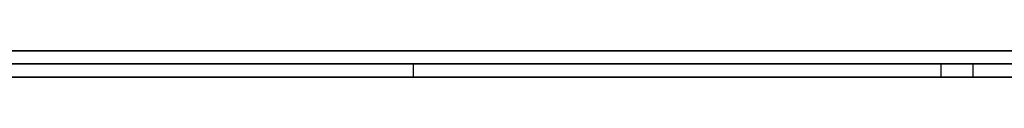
# Model space of a CAD drawing. Extents: x -3.09 to 3.09, y -0.36 to 1.94.
# Tile 37 of 168: x -1.984462 to -1.969384, y 1.8416 to 1.842. Entities that reach past the tile are written whole.
import ezdxf

# ---------------------------------------------------------------- set-up
doc = ezdxf.new("R2010")
doc.units = 0
doc.layers.get('0').update_dxf_attribs({"linetype": 'CONTINUOUS'})

# ---------------------------------------------------------------- blocks, each defined once
blk = doc.blocks.new('*U1')
at = {"extrusion": (0, 1, 0)}
for p, q in [((-3.01875, 1.842, 0.83), (3.01875, 1.842, 0.83)), ((3.01875, 1.842, -0.83), (-3.01875, 1.842, -0.83)), ((-2.92375, 1.842, -0.815), (2.92375, 1.842, -0.815)), ((2.92375, 1.842, 0.815), (-2.92375, 1.842, 0.815)), ((2.92375, 1.842, -0.7525), (-2.92375, 1.842, -0.7525)), ((-2.92375, 1.842, 0.7525), (2.92375, 1.842, 0.7525)), ((-2.71875, 1.842, -0.61), (-1.93875, 1.842, -0.61)), ((-1.93875, 1.842, -0.36), (-2.71875, 1.842, -0.36)), ((-2.45875, 1.842, -0.25), (-0.01875, 1.842, -0.25)), ((-0.01875, 1.842, 0.25), (-2.45875, 1.842, 0.25)), ((-1.944625, 1.842, 0.511061), (-2.010421, 1.842, 0.511061)), ((-2.010421, 1.842, 0.411061), (-1.944625, 1.842, 0.411061)), ((-1.997115, 1.842, 0.499224), (-1.944625, 1.842, 0.499224)), ((-1.944625, 1.842, 0.462081), (-1.997115, 1.842, 0.462081)), ((-1.944625, 1.842, 0.422897), (-1.997115, 1.842, 0.422897)), ((-1.997115, 1.842, 0.450244), (-1.944625, 1.842, 0.450244)), ((-1.93875, 1.8418, -0.61), (-2.71875, 1.8418, -0.61)), ((-2.71875, 1.8418, -0.36), (-1.93875, 1.8418, -0.36)), ((-2.45875, 1.8418, 0.25), (-0.01875, 1.8418, 0.25)), ((-0.01875, 1.8418, -0.25), (-2.45875, 1.8418, -0.25)), ((-1.998682, 1.8418, -0.478775), (-1.969866, 1.8418, -0.435591)), ((-1.969866, 1.8418, -0.435591), (-1.985458, 1.8418, -0.435591)), ((2.92375, 1.8416, -0.815), (-2.92375, 1.8416, -0.815)), ((-2.92375, 1.8416, 0.815), (2.92375, 1.8416, 0.815)), ((2.92375, 1.8416, -0.7525), (-2.92375, 1.8416, -0.7525)), ((-2.92375, 1.8416, 0.7525), (2.92375, 1.8416, 0.7525)), ((-2.010421, 1.8416, 0.511061), (-1.944625, 1.8416, 0.511061)), ((-1.944625, 1.8416, 0.411061), (-2.010421, 1.8416, 0.411061)), ((-1.969866, 1.8416, -0.435591), (-1.998682, 1.8416, -0.478775)), ((-1.944625, 1.8416, 0.499224), (-1.997115, 1.8416, 0.499224)), ((-1.997115, 1.8416, 0.462081), (-1.944625, 1.8416, 0.462081)), ((-1.944625, 1.8416, 0.450244), (-1.997115, 1.8416, 0.450244)), ((-1.997115, 1.8416, 0.422897), (-1.944625, 1.8416, 0.422897)), ((-1.985458, 1.8416, -0.435591), (-1.969866, 1.8416, -0.435591))]:
    blk.add_line(p, q, dxfattribs=at)
at = {"extrusion": (0, 0, -1)}
for p, q in [((-3.01875, 1.842, 0.83), (3.01875, 1.842, 0.83)), ((2.92375, 1.842, -0.7525), (-2.92375, 1.842, -0.7525)), ((2.92375, 1.842, 0.815), (-2.92375, 1.842, 0.815)), ((-1.93875, 1.842, -0.36), (-2.71875, 1.842, -0.36)), ((-0.01875, 1.842, 0.25), (-2.45875, 1.842, 0.25)), ((-1.944625, 1.842, 0.511061), (-2.010421, 1.842, 0.511061)), ((-1.944625, 1.842, 0.462081), (-1.997115, 1.842, 0.462081)), ((-1.944625, 1.842, 0.422897), (-1.997115, 1.842, 0.422897)), ((-2.71875, 1.8418, -0.36), (-1.93875, 1.8418, -0.36)), ((-2.45875, 1.8418, 0.25), (-0.01875, 1.8418, 0.25)), ((-1.969866, 1.8418, -0.435591), (-1.985458, 1.8418, -0.435591)), ((-1.969866, 1.8418, -0.435591), (-1.969866, 1.8416, -0.435591)), ((2.92375, 1.8416, -0.7525), (-2.92375, 1.8416, -0.7525)), ((-2.92375, 1.8416, 0.815), (2.92375, 1.8416, 0.815)), ((-2.010421, 1.8416, 0.511061), (-1.944625, 1.8416, 0.511061)), ((-1.997115, 1.8416, 0.462081), (-1.944625, 1.8416, 0.462081)), ((-1.997115, 1.8416, 0.422897), (-1.944625, 1.8416, 0.422897)), ((-1.985458, 1.8416, -0.435591), (-1.969866, 1.8416, -0.435591))]:
    blk.add_line(p, q, dxfattribs=at)
for p, q in [((3.01875, 1.842, -0.83), (-3.01875, 1.842, -0.83)), ((-2.92375, 1.842, 0.7525), (2.92375, 1.842, 0.7525)), ((-2.92375, 1.842, -0.815), (2.92375, 1.842, -0.815)), ((-2.71875, 1.842, -0.61), (-1.93875, 1.842, -0.61)), ((-2.45875, 1.842, -0.25), (-0.01875, 1.842, -0.25)), ((-2.010421, 1.842, 0.411061), (-1.944625, 1.842, 0.411061)), ((-1.997115, 1.842, 0.450244), (-1.944625, 1.842, 0.450244)), ((-1.997115, 1.842, 0.499224), (-1.944625, 1.842, 0.499224)), ((-1.93875, 1.8418, -0.61), (-2.71875, 1.8418, -0.61)), ((-0.01875, 1.8418, -0.25), (-2.45875, 1.8418, -0.25)), ((-1.978438, 1.8418, -0.530122), (-1.978438, 1.8416, -0.530122)), ((-1.978438, 1.8418, -0.530122), (-1.978438, 1.8416, -0.530122)), ((-1.970356, 1.8418, -0.513796), (-1.970356, 1.8416, -0.513796)), ((-1.970356, 1.8418, -0.513796), (-1.970356, 1.8416, -0.513796)), ((-2.92375, 1.8416, 0.7525), (2.92375, 1.8416, 0.7525)), ((2.92375, 1.8416, -0.815), (-2.92375, 1.8416, -0.815)), ((-1.944625, 1.8416, 0.411061), (-2.010421, 1.8416, 0.411061)), ((-1.944625, 1.8416, 0.450244), (-1.997115, 1.8416, 0.450244)), ((-1.944625, 1.8416, 0.499224), (-1.997115, 1.8416, 0.499224))]:
    blk.add_line(p, q)
at = {"extrusion": (-0.831808, 0, 0.555063)}
for p, q in [((-1.998682, 1.8418, -0.478775), (-1.969866, 1.8418, -0.435591)), ((-1.969866, 1.8418, -0.435591), (-1.969866, 1.8416, -0.435591)), ((-1.969866, 1.8416, -0.435591), (-1.998682, 1.8416, -0.478775))]:
    blk.add_line(p, q, dxfattribs=at)
for points in [[(-1.9845, 1.8418, -0.533341), (-1.98439, 1.8418, -0.533302), (-1.98428, 1.8418, -0.533263), (-1.98417, 1.8418, -0.533223), (-1.98407, 1.8418, -0.533182), (-1.98396, 1.8418, -0.533142), (-1.98385, 1.8418, -0.5331), (-1.98375, 1.8418, -0.533059), (-1.98364, 1.8418, -0.533017), (-1.98354, 1.8418, -0.532974), (-1.98343, 1.8418, -0.532931), (-1.98333, 1.8418, -0.532888), (-1.98322, 1.8418, -0.532844), (-1.98312, 1.8418, -0.5328), (-1.98301, 1.8418, -0.532756), (-1.98291, 1.8418, -0.532711), (-1.98281, 1.8418, -0.532665), (-1.98271, 1.8418, -0.53262), (-1.9826, 1.8418, -0.532573), (-1.9825, 1.8418, -0.532527), (-1.9824, 1.8418, -0.53248), (-1.9823, 1.8418, -0.532432), (-1.9822, 1.8418, -0.532384), (-1.9821, 1.8418, -0.532336), (-1.982, 1.8418, -0.532287), (-1.9819, 1.8418, -0.532238), (-1.9818, 1.8418, -0.532188), (-1.9817, 1.8418, -0.532138), (-1.9816, 1.8418, -0.532088), (-1.9815, 1.8418, -0.532037), (-1.9814, 1.8418, -0.531986), (-1.9813, 1.8418, -0.531934), (-1.98121, 1.8418, -0.531882), (-1.98111, 1.8418, -0.531829), (-1.98101, 1.8418, -0.531776), (-1.98092, 1.8418, -0.531723), (-1.98082, 1.8418, -0.531669), (-1.98072, 1.8418, -0.531615), (-1.98063, 1.8418, -0.53156), (-1.98053, 1.8418, -0.531505), (-1.98044, 1.8418, -0.531449), (-1.98034, 1.8418, -0.531394), (-1.98025, 1.8418, -0.531337), (-1.98016, 1.8418, -0.53128), (-1.98006, 1.8418, -0.531223), (-1.97997, 1.8418, -0.531166), (-1.97988, 1.8418, -0.531108), (-1.97978, 1.8418, -0.531049), (-1.97969, 1.8418, -0.53099), (-1.9796, 1.8418, -0.530931), (-1.97951, 1.8418, -0.530871), (-1.97942, 1.8418, -0.530811), (-1.97933, 1.8418, -0.530751), (-1.97924, 1.8418, -0.53069), (-1.97915, 1.8418, -0.530628), (-1.97906, 1.8418, -0.530567), (-1.97897, 1.8418, -0.530504), (-1.97888, 1.8418, -0.530442), (-1.97879, 1.8418, -0.530379), (-1.9787, 1.8418, -0.530315), (-1.97861, 1.8418, -0.530251), (-1.97852, 1.8418, -0.530187), (-1.97844, 1.8418, -0.530122)], [(-1.9845, 1.8418, -0.533341), (-1.98439, 1.8418, -0.533302), (-1.98428, 1.8418, -0.533263), (-1.98417, 1.8418, -0.533223), (-1.98407, 1.8418, -0.533182), (-1.98396, 1.8418, -0.533142), (-1.98385, 1.8418, -0.5331), (-1.98375, 1.8418, -0.533059), (-1.98364, 1.8418, -0.533017), (-1.98354, 1.8418, -0.532974), (-1.98343, 1.8418, -0.532931), (-1.98333, 1.8418, -0.532888), (-1.98322, 1.8418, -0.532844), (-1.98312, 1.8418, -0.5328), (-1.98301, 1.8418, -0.532756), (-1.98291, 1.8418, -0.532711), (-1.98281, 1.8418, -0.532665), (-1.98271, 1.8418, -0.53262), (-1.9826, 1.8418, -0.532573), (-1.9825, 1.8418, -0.532527), (-1.9824, 1.8418, -0.53248), (-1.9823, 1.8418, -0.532432), (-1.9822, 1.8418, -0.532384), (-1.9821, 1.8418, -0.532336), (-1.982, 1.8418, -0.532287), (-1.9819, 1.8418, -0.532238), (-1.9818, 1.8418, -0.532188), (-1.9817, 1.8418, -0.532138), (-1.9816, 1.8418, -0.532088), (-1.9815, 1.8418, -0.532037), (-1.9814, 1.8418, -0.531986), (-1.9813, 1.8418, -0.531934), (-1.98121, 1.8418, -0.531882), (-1.98111, 1.8418, -0.531829), (-1.98101, 1.8418, -0.531776), (-1.98092, 1.8418, -0.531723), (-1.98082, 1.8418, -0.531669), (-1.98072, 1.8418, -0.531615), (-1.98063, 1.8418, -0.53156), (-1.98053, 1.8418, -0.531505), (-1.98044, 1.8418, -0.531449), (-1.98034, 1.8418, -0.531394), (-1.98025, 1.8418, -0.531337), (-1.98016, 1.8418, -0.53128), (-1.98006, 1.8418, -0.531223), (-1.97997, 1.8418, -0.531166), (-1.97988, 1.8418, -0.531108), (-1.97978, 1.8418, -0.531049), (-1.97969, 1.8418, -0.53099), (-1.9796, 1.8418, -0.530931), (-1.97951, 1.8418, -0.530871), (-1.97942, 1.8418, -0.530811), (-1.97933, 1.8418, -0.530751), (-1.97924, 1.8418, -0.53069), (-1.97915, 1.8418, -0.530628), (-1.97906, 1.8418, -0.530567), (-1.97897, 1.8418, -0.530504), (-1.97888, 1.8418, -0.530442), (-1.97879, 1.8418, -0.530379), (-1.9787, 1.8418, -0.530315), (-1.97861, 1.8418, -0.530251), (-1.97852, 1.8418, -0.530187), (-1.97844, 1.8418, -0.530122)], [(-1.97036, 1.8418, -0.513796), (-1.97036, 1.8418, -0.513534), (-1.97036, 1.8418, -0.513274), (-1.97036, 1.8418, -0.513014), (-1.97037, 1.8418, -0.512755), (-1.97038, 1.8418, -0.512496), (-1.97039, 1.8418, -0.512238), (-1.9704, 1.8418, -0.511981), (-1.97041, 1.8418, -0.511724), (-1.97043, 1.8418, -0.511469), (-1.97044, 1.8418, -0.511213), (-1.97046, 1.8418, -0.510959), (-1.97048, 1.8418, -0.510705), (-1.9705, 1.8418, -0.510452), (-1.97052, 1.8418, -0.510199), (-1.97055, 1.8418, -0.509948), (-1.97057, 1.8418, -0.509696), (-1.9706, 1.8418, -0.509446), (-1.97063, 1.8418, -0.509196), (-1.97066, 1.8418, -0.508947), (-1.9707, 1.8418, -0.508698), (-1.97073, 1.8418, -0.508451), (-1.97077, 1.8418, -0.508204), (-1.97081, 1.8418, -0.507957), (-1.97085, 1.8418, -0.507711), (-1.97089, 1.8418, -0.507466), (-1.97093, 1.8418, -0.507222), (-1.97098, 1.8418, -0.506978), (-1.97103, 1.8418, -0.506735), (-1.97107, 1.8418, -0.506492), (-1.97113, 1.8418, -0.506251), (-1.97118, 1.8418, -0.50601), (-1.97123, 1.8418, -0.505769), (-1.97129, 1.8418, -0.505529), (-1.97134, 1.8418, -0.50529), (-1.9714, 1.8418, -0.505052), (-1.97146, 1.8418, -0.504814), (-1.97153, 1.8418, -0.504577), (-1.97159, 1.8418, -0.504341), (-1.97166, 1.8418, -0.504105), (-1.97172, 1.8418, -0.50387), (-1.97179, 1.8418, -0.503636), (-1.97186, 1.8418, -0.503402), (-1.97194, 1.8418, -0.503169), (-1.97201, 1.8418, -0.502936), (-1.97209, 1.8418, -0.502705), (-1.97216, 1.8418, -0.502474), (-1.97224, 1.8418, -0.502243), (-1.97233, 1.8418, -0.502014), (-1.97241, 1.8418, -0.501785), (-1.97249, 1.8418, -0.501556), (-1.97258, 1.8418, -0.501329), (-1.97267, 1.8418, -0.501102), (-1.97276, 1.8418, -0.500875), (-1.97285, 1.8418, -0.50065), (-1.97294, 1.8418, -0.500425), (-1.97304, 1.8418, -0.5002), (-1.97313, 1.8418, -0.499977), (-1.97323, 1.8418, -0.499754), (-1.97333, 1.8418, -0.499532), (-1.97343, 1.8418, -0.49931), (-1.97354, 1.8418, -0.499089), (-1.97364, 1.8418, -0.498869), (-1.97375, 1.8418, -0.498649), (-1.97386, 1.8418, -0.49843), (-1.97397, 1.8418, -0.498212), (-1.97408, 1.8418, -0.497994), (-1.97419, 1.8418, -0.497777), (-1.97431, 1.8418, -0.497561), (-1.97443, 1.8418, -0.497345), (-1.97454, 1.8418, -0.497131), (-1.97466, 1.8418, -0.496916), (-1.97479, 1.8418, -0.496703), (-1.97491, 1.8418, -0.49649), (-1.97504, 1.8418, -0.496278), (-1.97516, 1.8418, -0.496066), (-1.97529, 1.8418, -0.495855), (-1.97542, 1.8418, -0.495645), (-1.97556, 1.8418, -0.495435), (-1.97569, 1.8418, -0.495227), (-1.97583, 1.8418, -0.495018), (-1.97596, 1.8418, -0.494811), (-1.9761, 1.8418, -0.494604), (-1.97624, 1.8418, -0.494398), (-1.97639, 1.8418, -0.494192), (-1.97653, 1.8418, -0.493987), (-1.97668, 1.8418, -0.493783), (-1.97683, 1.8418, -0.49358), (-1.97698, 1.8418, -0.493377), (-1.97713, 1.8418, -0.493175), (-1.97728, 1.8418, -0.492973), (-1.97743, 1.8418, -0.492773), (-1.97759, 1.8418, -0.492572), (-1.97775, 1.8418, -0.492373), (-1.97791, 1.8418, -0.492174), (-1.97807, 1.8418, -0.491976), (-1.97823, 1.8418, -0.491779), (-1.9784, 1.8418, -0.491582), (-1.97856, 1.8418, -0.491387), (-1.97873, 1.8418, -0.491194), (-1.9789, 1.8418, -0.491001), (-1.97907, 1.8418, -0.49081), (-1.97924, 1.8418, -0.49062), (-1.97941, 1.8418, -0.490432), (-1.97958, 1.8418, -0.490244), (-1.97975, 1.8418, -0.490058), (-1.97993, 1.8418, -0.489873), (-1.9801, 1.8418, -0.48969), (-1.98028, 1.8418, -0.489508), (-1.98045, 1.8418, -0.489327), (-1.98063, 1.8418, -0.489147), (-1.98081, 1.8418, -0.488968), (-1.98099, 1.8418, -0.488791), (-1.98117, 1.8418, -0.488615), (-1.98136, 1.8418, -0.48844), (-1.98154, 1.8418, -0.488267), (-1.98173, 1.8418, -0.488094), (-1.98191, 1.8418, -0.487924), (-1.9821, 1.8418, -0.487754), (-1.98229, 1.8418, -0.487585), (-1.98248, 1.8418, -0.487418), (-1.98267, 1.8418, -0.487252), (-1.98286, 1.8418, -0.487088), (-1.98305, 1.8418, -0.486924), (-1.98324, 1.8418, -0.486762), (-1.98344, 1.8418, -0.486601), (-1.98364, 1.8418, -0.486442), (-1.98383, 1.8418, -0.486283), (-1.98403, 1.8418, -0.486126), (-1.98423, 1.8418, -0.485971), (-1.98443, 1.8418, -0.485816), (-1.98463, 1.8418, -0.485663)], [(-1.97036, 1.8418, -0.513796), (-1.97036, 1.8418, -0.513534), (-1.97036, 1.8418, -0.513274), (-1.97036, 1.8418, -0.513014), (-1.97037, 1.8418, -0.512755), (-1.97038, 1.8418, -0.512496), (-1.97039, 1.8418, -0.512238), (-1.9704, 1.8418, -0.511981), (-1.97041, 1.8418, -0.511724), (-1.97043, 1.8418, -0.511469), (-1.97044, 1.8418, -0.511213), (-1.97046, 1.8418, -0.510959), (-1.97048, 1.8418, -0.510705), (-1.9705, 1.8418, -0.510452), (-1.97052, 1.8418, -0.510199), (-1.97055, 1.8418, -0.509948), (-1.97057, 1.8418, -0.509696), (-1.9706, 1.8418, -0.509446), (-1.97063, 1.8418, -0.509196), (-1.97066, 1.8418, -0.508947), (-1.9707, 1.8418, -0.508698), (-1.97073, 1.8418, -0.508451), (-1.97077, 1.8418, -0.508204), (-1.97081, 1.8418, -0.507957), (-1.97085, 1.8418, -0.507711), (-1.97089, 1.8418, -0.507466), (-1.97093, 1.8418, -0.507222), (-1.97098, 1.8418, -0.506978), (-1.97103, 1.8418, -0.506735), (-1.97107, 1.8418, -0.506492), (-1.97113, 1.8418, -0.506251), (-1.97118, 1.8418, -0.50601), (-1.97123, 1.8418, -0.505769), (-1.97129, 1.8418, -0.505529), (-1.97134, 1.8418, -0.50529), (-1.9714, 1.8418, -0.505052), (-1.97146, 1.8418, -0.504814), (-1.97153, 1.8418, -0.504577), (-1.97159, 1.8418, -0.504341), (-1.97166, 1.8418, -0.504105), (-1.97172, 1.8418, -0.50387), (-1.97179, 1.8418, -0.503636), (-1.97186, 1.8418, -0.503402), (-1.97194, 1.8418, -0.503169), (-1.97201, 1.8418, -0.502936), (-1.97209, 1.8418, -0.502705), (-1.97216, 1.8418, -0.502474), (-1.97224, 1.8418, -0.502243), (-1.97233, 1.8418, -0.502014), (-1.97241, 1.8418, -0.501785), (-1.97249, 1.8418, -0.501556), (-1.97258, 1.8418, -0.501329), (-1.97267, 1.8418, -0.501102), (-1.97276, 1.8418, -0.500875), (-1.97285, 1.8418, -0.50065), (-1.97294, 1.8418, -0.500425), (-1.97304, 1.8418, -0.5002), (-1.97313, 1.8418, -0.499977), (-1.97323, 1.8418, -0.499754), (-1.97333, 1.8418, -0.499532), (-1.97343, 1.8418, -0.49931), (-1.97354, 1.8418, -0.499089), (-1.97364, 1.8418, -0.498869), (-1.97375, 1.8418, -0.498649), (-1.97386, 1.8418, -0.49843), (-1.97397, 1.8418, -0.498212), (-1.97408, 1.8418, -0.497994), (-1.97419, 1.8418, -0.497777), (-1.97431, 1.8418, -0.497561), (-1.97443, 1.8418, -0.497345), (-1.97454, 1.8418, -0.497131), (-1.97466, 1.8418, -0.496916), (-1.97479, 1.8418, -0.496703), (-1.97491, 1.8418, -0.49649), (-1.97504, 1.8418, -0.496278), (-1.97516, 1.8418, -0.496066), (-1.97529, 1.8418, -0.495855), (-1.97542, 1.8418, -0.495645), (-1.97556, 1.8418, -0.495435), (-1.97569, 1.8418, -0.495227), (-1.97583, 1.8418, -0.495018), (-1.97596, 1.8418, -0.494811), (-1.9761, 1.8418, -0.494604), (-1.97624, 1.8418, -0.494398), (-1.97639, 1.8418, -0.494192), (-1.97653, 1.8418, -0.493987), (-1.97668, 1.8418, -0.493783), (-1.97683, 1.8418, -0.49358), (-1.97698, 1.8418, -0.493377), (-1.97713, 1.8418, -0.493175), (-1.97728, 1.8418, -0.492973), (-1.97743, 1.8418, -0.492773), (-1.97759, 1.8418, -0.492572), (-1.97775, 1.8418, -0.492373), (-1.97791, 1.8418, -0.492174), (-1.97807, 1.8418, -0.491976), (-1.97823, 1.8418, -0.491779), (-1.9784, 1.8418, -0.491582), (-1.97856, 1.8418, -0.491387), (-1.97873, 1.8418, -0.491194), (-1.9789, 1.8418, -0.491001), (-1.97907, 1.8418, -0.49081), (-1.97924, 1.8418, -0.49062), (-1.97941, 1.8418, -0.490432), (-1.97958, 1.8418, -0.490244), (-1.97975, 1.8418, -0.490058), (-1.97993, 1.8418, -0.489873), (-1.9801, 1.8418, -0.48969), (-1.98028, 1.8418, -0.489508), (-1.98045, 1.8418, -0.489327), (-1.98063, 1.8418, -0.489147), (-1.98081, 1.8418, -0.488968), (-1.98099, 1.8418, -0.488791), (-1.98117, 1.8418, -0.488615), (-1.98136, 1.8418, -0.48844), (-1.98154, 1.8418, -0.488267), (-1.98173, 1.8418, -0.488094), (-1.98191, 1.8418, -0.487924), (-1.9821, 1.8418, -0.487754), (-1.98229, 1.8418, -0.487585), (-1.98248, 1.8418, -0.487418), (-1.98267, 1.8418, -0.487252), (-1.98286, 1.8418, -0.487088), (-1.98305, 1.8418, -0.486924), (-1.98324, 1.8418, -0.486762), (-1.98344, 1.8418, -0.486601), (-1.98364, 1.8418, -0.486442), (-1.98383, 1.8418, -0.486283), (-1.98403, 1.8418, -0.486126), (-1.98423, 1.8418, -0.485971), (-1.98443, 1.8418, -0.485816), (-1.98463, 1.8418, -0.485663)], [(-1.97844, 1.8418, -0.530122), (-1.97836, 1.8418, -0.530066), (-1.97828, 1.8418, -0.530009), (-1.9782, 1.8418, -0.529952), (-1.97813, 1.8418, -0.529894), (-1.97805, 1.8418, -0.529837), (-1.97797, 1.8418, -0.529779), (-1.9779, 1.8418, -0.529721), (-1.97782, 1.8418, -0.529662), (-1.97774, 1.8418, -0.529603), (-1.97767, 1.8418, -0.529544), (-1.97759, 1.8418, -0.529485), (-1.97752, 1.8418, -0.529426), (-1.97744, 1.8418, -0.529366), (-1.97737, 1.8418, -0.529306), (-1.9773, 1.8418, -0.529246), (-1.97722, 1.8418, -0.529185), (-1.97715, 1.8418, -0.529124), (-1.97708, 1.8418, -0.529063), (-1.97701, 1.8418, -0.529002), (-1.97693, 1.8418, -0.52894), (-1.97686, 1.8418, -0.528878), (-1.97679, 1.8418, -0.528816), (-1.97672, 1.8418, -0.528753), (-1.97665, 1.8418, -0.528691), (-1.97658, 1.8418, -0.528628), (-1.97651, 1.8418, -0.528564), (-1.97644, 1.8418, -0.528501), (-1.97637, 1.8418, -0.528437), (-1.9763, 1.8418, -0.528373), (-1.97624, 1.8418, -0.528309), (-1.97617, 1.8418, -0.528244), (-1.9761, 1.8418, -0.528179), (-1.97603, 1.8418, -0.528114), (-1.97597, 1.8418, -0.528049), (-1.9759, 1.8418, -0.527983), (-1.97583, 1.8418, -0.527917), (-1.97577, 1.8418, -0.527851), (-1.9757, 1.8418, -0.527784), (-1.97564, 1.8418, -0.527718), (-1.97557, 1.8418, -0.527651), (-1.97551, 1.8418, -0.527583), (-1.97544, 1.8418, -0.527516), (-1.97538, 1.8418, -0.527448), (-1.97532, 1.8418, -0.52738), (-1.97525, 1.8418, -0.527311), (-1.97519, 1.8418, -0.527243), (-1.97513, 1.8418, -0.527174), (-1.97506, 1.8418, -0.527105), (-1.975, 1.8418, -0.527035), (-1.97494, 1.8418, -0.526966), (-1.97488, 1.8418, -0.526896), (-1.97482, 1.8418, -0.526825), (-1.97476, 1.8418, -0.526755), (-1.9747, 1.8418, -0.526684), (-1.97464, 1.8418, -0.526613), (-1.97458, 1.8418, -0.526542), (-1.97452, 1.8418, -0.52647), (-1.97446, 1.8418, -0.526398), (-1.97441, 1.8418, -0.526326), (-1.97435, 1.8418, -0.526254), (-1.97429, 1.8418, -0.526181), (-1.97423, 1.8418, -0.526108), (-1.97418, 1.8418, -0.526035), (-1.97412, 1.8418, -0.525961), (-1.97406, 1.8418, -0.525888), (-1.97401, 1.8418, -0.525814), (-1.97395, 1.8418, -0.525739), (-1.9739, 1.8418, -0.525665), (-1.97384, 1.8418, -0.52559), (-1.97379, 1.8418, -0.525515), (-1.97373, 1.8418, -0.52544), (-1.97368, 1.8418, -0.525364), (-1.97363, 1.8418, -0.525288), (-1.97357, 1.8418, -0.525212), (-1.97352, 1.8418, -0.525136), (-1.97347, 1.8418, -0.525059), (-1.97342, 1.8418, -0.524982), (-1.97337, 1.8418, -0.524905), (-1.97331, 1.8418, -0.524827), (-1.97326, 1.8418, -0.524749), (-1.97321, 1.8418, -0.524671), (-1.97316, 1.8418, -0.524593), (-1.97311, 1.8418, -0.524515), (-1.97306, 1.8418, -0.524436), (-1.97301, 1.8418, -0.524357), (-1.97297, 1.8418, -0.524277), (-1.97292, 1.8418, -0.524198), (-1.97287, 1.8418, -0.524118), (-1.97282, 1.8418, -0.524038), (-1.97277, 1.8418, -0.523957), (-1.97273, 1.8418, -0.523876), (-1.97268, 1.8418, -0.523795), (-1.97263, 1.8418, -0.523714), (-1.97259, 1.8418, -0.523633), (-1.97254, 1.8418, -0.523551), (-1.9725, 1.8418, -0.523469), (-1.97245, 1.8418, -0.523386), (-1.97241, 1.8418, -0.523303), (-1.97236, 1.8418, -0.52322), (-1.97232, 1.8418, -0.523136), (-1.97228, 1.8418, -0.523052), (-1.97223, 1.8418, -0.522968), (-1.97219, 1.8418, -0.522883), (-1.97215, 1.8418, -0.522797), (-1.97211, 1.8418, -0.522712), (-1.97207, 1.8418, -0.522625), (-1.97203, 1.8418, -0.522539), (-1.97199, 1.8418, -0.522452), (-1.97195, 1.8418, -0.522364), (-1.97191, 1.8418, -0.522277), (-1.97187, 1.8418, -0.522188), (-1.97184, 1.8418, -0.5221), (-1.9718, 1.8418, -0.522011), (-1.97176, 1.8418, -0.521921), (-1.97173, 1.8418, -0.521831), (-1.97169, 1.8418, -0.521741), (-1.97165, 1.8418, -0.52165), (-1.97162, 1.8418, -0.521559), (-1.97159, 1.8418, -0.521468), (-1.97155, 1.8418, -0.521376), (-1.97152, 1.8418, -0.521283), (-1.97149, 1.8418, -0.521191), (-1.97145, 1.8418, -0.521097), (-1.97142, 1.8418, -0.521004), (-1.97139, 1.8418, -0.52091), (-1.97136, 1.8418, -0.520815), (-1.97133, 1.8418, -0.520721), (-1.9713, 1.8418, -0.520625), (-1.97127, 1.8418, -0.52053), (-1.97124, 1.8418, -0.520434), (-1.97121, 1.8418, -0.520337), (-1.97118, 1.8418, -0.52024), (-1.97115, 1.8418, -0.520143), (-1.97113, 1.8418, -0.520045), (-1.9711, 1.8418, -0.519947), (-1.97107, 1.8418, -0.519849), (-1.97105, 1.8418, -0.51975), (-1.97102, 1.8418, -0.51965), (-1.971, 1.8418, -0.519551), (-1.97097, 1.8418, -0.51945), (-1.97095, 1.8418, -0.51935), (-1.97093, 1.8418, -0.519249), (-1.9709, 1.8418, -0.519147), (-1.97088, 1.8418, -0.519046), (-1.97086, 1.8418, -0.518943), (-1.97084, 1.8418, -0.518841), (-1.97082, 1.8418, -0.518738), (-1.97079, 1.8418, -0.518634), (-1.97077, 1.8418, -0.51853), (-1.97075, 1.8418, -0.518426), (-1.97074, 1.8418, -0.518321), (-1.97072, 1.8418, -0.518216), (-1.9707, 1.8418, -0.518111), (-1.97068, 1.8418, -0.518005), (-1.97066, 1.8418, -0.517898), (-1.97065, 1.8418, -0.517792), (-1.97063, 1.8418, -0.517684), (-1.97061, 1.8418, -0.517577), (-1.9706, 1.8418, -0.517469), (-1.97058, 1.8418, -0.51736), (-1.97057, 1.8418, -0.517252), (-1.97056, 1.8418, -0.517142), (-1.97054, 1.8418, -0.517033), (-1.97053, 1.8418, -0.516923), (-1.97052, 1.8418, -0.516812), (-1.9705, 1.8418, -0.516701), (-1.97049, 1.8418, -0.51659), (-1.97048, 1.8418, -0.516478), (-1.97047, 1.8418, -0.516366), (-1.97046, 1.8418, -0.516254), (-1.97045, 1.8418, -0.516141), (-1.97044, 1.8418, -0.516027), (-1.97043, 1.8418, -0.515914), (-1.97042, 1.8418, -0.5158), (-1.97042, 1.8418, -0.515685), (-1.97041, 1.8418, -0.51557), (-1.9704, 1.8418, -0.515455), (-1.9704, 1.8418, -0.515339), (-1.97039, 1.8418, -0.515222), (-1.97038, 1.8418, -0.515106), (-1.97038, 1.8418, -0.514989), (-1.97038, 1.8418, -0.514871), (-1.97037, 1.8418, -0.514753), (-1.97037, 1.8418, -0.514635), (-1.97036, 1.8418, -0.514516), (-1.97036, 1.8418, -0.514397), (-1.97036, 1.8418, -0.514278), (-1.97036, 1.8418, -0.514158), (-1.97036, 1.8418, -0.514037), (-1.97036, 1.8418, -0.513917), (-1.97036, 1.8418, -0.513796)], [(-1.97844, 1.8418, -0.530122), (-1.97836, 1.8418, -0.530066), (-1.97828, 1.8418, -0.530009), (-1.9782, 1.8418, -0.529952), (-1.97813, 1.8418, -0.529894), (-1.97805, 1.8418, -0.529837), (-1.97797, 1.8418, -0.529779), (-1.9779, 1.8418, -0.529721), (-1.97782, 1.8418, -0.529662), (-1.97774, 1.8418, -0.529603), (-1.97767, 1.8418, -0.529544), (-1.97759, 1.8418, -0.529485), (-1.97752, 1.8418, -0.529426), (-1.97744, 1.8418, -0.529366), (-1.97737, 1.8418, -0.529306), (-1.9773, 1.8418, -0.529246), (-1.97722, 1.8418, -0.529185), (-1.97715, 1.8418, -0.529124), (-1.97708, 1.8418, -0.529063), (-1.97701, 1.8418, -0.529002), (-1.97693, 1.8418, -0.52894), (-1.97686, 1.8418, -0.528878), (-1.97679, 1.8418, -0.528816), (-1.97672, 1.8418, -0.528753), (-1.97665, 1.8418, -0.528691), (-1.97658, 1.8418, -0.528628), (-1.97651, 1.8418, -0.528564), (-1.97644, 1.8418, -0.528501), (-1.97637, 1.8418, -0.528437), (-1.9763, 1.8418, -0.528373), (-1.97624, 1.8418, -0.528309), (-1.97617, 1.8418, -0.528244), (-1.9761, 1.8418, -0.528179), (-1.97603, 1.8418, -0.528114), (-1.97597, 1.8418, -0.528049), (-1.9759, 1.8418, -0.527983), (-1.97583, 1.8418, -0.527917), (-1.97577, 1.8418, -0.527851), (-1.9757, 1.8418, -0.527784), (-1.97564, 1.8418, -0.527718), (-1.97557, 1.8418, -0.527651), (-1.97551, 1.8418, -0.527583), (-1.97544, 1.8418, -0.527516), (-1.97538, 1.8418, -0.527448), (-1.97532, 1.8418, -0.52738), (-1.97525, 1.8418, -0.527311), (-1.97519, 1.8418, -0.527243), (-1.97513, 1.8418, -0.527174), (-1.97506, 1.8418, -0.527105), (-1.975, 1.8418, -0.527035), (-1.97494, 1.8418, -0.526966), (-1.97488, 1.8418, -0.526896), (-1.97482, 1.8418, -0.526825), (-1.97476, 1.8418, -0.526755), (-1.9747, 1.8418, -0.526684), (-1.97464, 1.8418, -0.526613), (-1.97458, 1.8418, -0.526542), (-1.97452, 1.8418, -0.52647), (-1.97446, 1.8418, -0.526398), (-1.97441, 1.8418, -0.526326), (-1.97435, 1.8418, -0.526254), (-1.97429, 1.8418, -0.526181), (-1.97423, 1.8418, -0.526108), (-1.97418, 1.8418, -0.526035), (-1.97412, 1.8418, -0.525961), (-1.97406, 1.8418, -0.525888), (-1.97401, 1.8418, -0.525814), (-1.97395, 1.8418, -0.525739), (-1.9739, 1.8418, -0.525665), (-1.97384, 1.8418, -0.52559), (-1.97379, 1.8418, -0.525515), (-1.97373, 1.8418, -0.52544), (-1.97368, 1.8418, -0.525364), (-1.97363, 1.8418, -0.525288), (-1.97357, 1.8418, -0.525212), (-1.97352, 1.8418, -0.525136), (-1.97347, 1.8418, -0.525059), (-1.97342, 1.8418, -0.524982), (-1.97337, 1.8418, -0.524905), (-1.97331, 1.8418, -0.524827), (-1.97326, 1.8418, -0.524749), (-1.97321, 1.8418, -0.524671), (-1.97316, 1.8418, -0.524593), (-1.97311, 1.8418, -0.524515), (-1.97306, 1.8418, -0.524436), (-1.97301, 1.8418, -0.524357), (-1.97297, 1.8418, -0.524277), (-1.97292, 1.8418, -0.524198), (-1.97287, 1.8418, -0.524118), (-1.97282, 1.8418, -0.524038), (-1.97277, 1.8418, -0.523957), (-1.97273, 1.8418, -0.523876), (-1.97268, 1.8418, -0.523795), (-1.97263, 1.8418, -0.523714), (-1.97259, 1.8418, -0.523633), (-1.97254, 1.8418, -0.523551), (-1.9725, 1.8418, -0.523469), (-1.97245, 1.8418, -0.523386), (-1.97241, 1.8418, -0.523303), (-1.97236, 1.8418, -0.52322), (-1.97232, 1.8418, -0.523136), (-1.97228, 1.8418, -0.523052), (-1.97223, 1.8418, -0.522968), (-1.97219, 1.8418, -0.522883), (-1.97215, 1.8418, -0.522797), (-1.97211, 1.8418, -0.522712), (-1.97207, 1.8418, -0.522625), (-1.97203, 1.8418, -0.522539), (-1.97199, 1.8418, -0.522452), (-1.97195, 1.8418, -0.522364), (-1.97191, 1.8418, -0.522277), (-1.97187, 1.8418, -0.522188), (-1.97184, 1.8418, -0.5221), (-1.9718, 1.8418, -0.522011), (-1.97176, 1.8418, -0.521921), (-1.97173, 1.8418, -0.521831), (-1.97169, 1.8418, -0.521741), (-1.97165, 1.8418, -0.52165), (-1.97162, 1.8418, -0.521559), (-1.97159, 1.8418, -0.521468), (-1.97155, 1.8418, -0.521376), (-1.97152, 1.8418, -0.521283), (-1.97149, 1.8418, -0.521191), (-1.97145, 1.8418, -0.521097), (-1.97142, 1.8418, -0.521004), (-1.97139, 1.8418, -0.52091), (-1.97136, 1.8418, -0.520815), (-1.97133, 1.8418, -0.520721), (-1.9713, 1.8418, -0.520625), (-1.97127, 1.8418, -0.52053), (-1.97124, 1.8418, -0.520434), (-1.97121, 1.8418, -0.520337), (-1.97118, 1.8418, -0.52024), (-1.97115, 1.8418, -0.520143), (-1.97113, 1.8418, -0.520045), (-1.9711, 1.8418, -0.519947), (-1.97107, 1.8418, -0.519849), (-1.97105, 1.8418, -0.51975), (-1.97102, 1.8418, -0.51965), (-1.971, 1.8418, -0.519551), (-1.97097, 1.8418, -0.51945), (-1.97095, 1.8418, -0.51935), (-1.97093, 1.8418, -0.519249), (-1.9709, 1.8418, -0.519147), (-1.97088, 1.8418, -0.519046), (-1.97086, 1.8418, -0.518943), (-1.97084, 1.8418, -0.518841), (-1.97082, 1.8418, -0.518738), (-1.97079, 1.8418, -0.518634), (-1.97077, 1.8418, -0.51853), (-1.97075, 1.8418, -0.518426), (-1.97074, 1.8418, -0.518321), (-1.97072, 1.8418, -0.518216), (-1.9707, 1.8418, -0.518111), (-1.97068, 1.8418, -0.518005), (-1.97066, 1.8418, -0.517898), (-1.97065, 1.8418, -0.517792), (-1.97063, 1.8418, -0.517684), (-1.97061, 1.8418, -0.517577), (-1.9706, 1.8418, -0.517469), (-1.97058, 1.8418, -0.51736), (-1.97057, 1.8418, -0.517252), (-1.97056, 1.8418, -0.517142), (-1.97054, 1.8418, -0.517033), (-1.97053, 1.8418, -0.516923), (-1.97052, 1.8418, -0.516812), (-1.9705, 1.8418, -0.516701), (-1.97049, 1.8418, -0.51659), (-1.97048, 1.8418, -0.516478), (-1.97047, 1.8418, -0.516366), (-1.97046, 1.8418, -0.516254), (-1.97045, 1.8418, -0.516141), (-1.97044, 1.8418, -0.516027), (-1.97043, 1.8418, -0.515914), (-1.97042, 1.8418, -0.5158), (-1.97042, 1.8418, -0.515685), (-1.97041, 1.8418, -0.51557), (-1.9704, 1.8418, -0.515455), (-1.9704, 1.8418, -0.515339), (-1.97039, 1.8418, -0.515222), (-1.97038, 1.8418, -0.515106), (-1.97038, 1.8418, -0.514989), (-1.97038, 1.8418, -0.514871), (-1.97037, 1.8418, -0.514753), (-1.97037, 1.8418, -0.514635), (-1.97036, 1.8418, -0.514516), (-1.97036, 1.8418, -0.514397), (-1.97036, 1.8418, -0.514278), (-1.97036, 1.8418, -0.514158), (-1.97036, 1.8418, -0.514037), (-1.97036, 1.8418, -0.513917), (-1.97036, 1.8418, -0.513796)], [(-1.97844, 1.8416, -0.530122), (-1.97857, 1.8416, -0.530219), (-1.9787, 1.8416, -0.530316), (-1.97883, 1.8416, -0.530411), (-1.97897, 1.8416, -0.530505), (-1.9791, 1.8416, -0.530599), (-1.97924, 1.8416, -0.530691), (-1.97937, 1.8416, -0.530783), (-1.97951, 1.8416, -0.530873), (-1.97965, 1.8416, -0.530963), (-1.97979, 1.8416, -0.531052), (-1.97993, 1.8416, -0.531139), (-1.98007, 1.8416, -0.531226), (-1.98021, 1.8416, -0.531312), (-1.98035, 1.8416, -0.531397), (-1.98049, 1.8416, -0.531481), (-1.98063, 1.8416, -0.531564), (-1.98078, 1.8416, -0.531646), (-1.98092, 1.8416, -0.531727), (-1.98107, 1.8416, -0.531807), (-1.98121, 1.8416, -0.531886), (-1.98136, 1.8416, -0.531964), (-1.98151, 1.8416, -0.532041), (-1.98166, 1.8416, -0.532118), (-1.98181, 1.8416, -0.532193), (-1.98196, 1.8416, -0.532267), (-1.98211, 1.8416, -0.532341), (-1.98226, 1.8416, -0.532413), (-1.98241, 1.8416, -0.532485), (-1.98256, 1.8416, -0.532555), (-1.98272, 1.8416, -0.532625), (-1.98287, 1.8416, -0.532694), (-1.98303, 1.8416, -0.532761), (-1.98318, 1.8416, -0.532828), (-1.98334, 1.8416, -0.532894), (-1.9835, 1.8416, -0.532959), (-1.98366, 1.8416, -0.533023), (-1.98382, 1.8416, -0.533086), (-1.98398, 1.8416, -0.533148), (-1.98414, 1.8416, -0.533209), (-1.9843, 1.8416, -0.533269), (-1.98446, 1.8416, -0.533328), (-1.98462, 1.8416, -0.533386)], [(-1.97844, 1.8416, -0.530122), (-1.97857, 1.8416, -0.530219), (-1.9787, 1.8416, -0.530316), (-1.97883, 1.8416, -0.530411), (-1.97897, 1.8416, -0.530505), (-1.9791, 1.8416, -0.530599), (-1.97924, 1.8416, -0.530691), (-1.97937, 1.8416, -0.530783), (-1.97951, 1.8416, -0.530873), (-1.97965, 1.8416, -0.530963), (-1.97979, 1.8416, -0.531052), (-1.97993, 1.8416, -0.531139), (-1.98007, 1.8416, -0.531226), (-1.98021, 1.8416, -0.531312), (-1.98035, 1.8416, -0.531397), (-1.98049, 1.8416, -0.531481), (-1.98063, 1.8416, -0.531564), (-1.98078, 1.8416, -0.531646), (-1.98092, 1.8416, -0.531727), (-1.98107, 1.8416, -0.531807), (-1.98121, 1.8416, -0.531886), (-1.98136, 1.8416, -0.531964), (-1.98151, 1.8416, -0.532041), (-1.98166, 1.8416, -0.532118), (-1.98181, 1.8416, -0.532193), (-1.98196, 1.8416, -0.532267), (-1.98211, 1.8416, -0.532341), (-1.98226, 1.8416, -0.532413), (-1.98241, 1.8416, -0.532485), (-1.98256, 1.8416, -0.532555), (-1.98272, 1.8416, -0.532625), (-1.98287, 1.8416, -0.532694), (-1.98303, 1.8416, -0.532761), (-1.98318, 1.8416, -0.532828), (-1.98334, 1.8416, -0.532894), (-1.9835, 1.8416, -0.532959), (-1.98366, 1.8416, -0.533023), (-1.98382, 1.8416, -0.533086), (-1.98398, 1.8416, -0.533148), (-1.98414, 1.8416, -0.533209), (-1.9843, 1.8416, -0.533269), (-1.98446, 1.8416, -0.533328), (-1.98462, 1.8416, -0.533386)], [(-1.9846, 1.8416, -0.485687), (-1.9843, 1.8416, -0.485918), (-1.984, 1.8416, -0.486152), (-1.9837, 1.8416, -0.486389), (-1.98341, 1.8416, -0.486629), (-1.98311, 1.8416, -0.486872), (-1.98282, 1.8416, -0.487117), (-1.98254, 1.8416, -0.487366), (-1.98225, 1.8416, -0.487617), (-1.98197, 1.8416, -0.487871), (-1.98169, 1.8416, -0.488128), (-1.98141, 1.8416, -0.488388), (-1.98114, 1.8416, -0.488651), (-1.98087, 1.8416, -0.488916), (-1.9806, 1.8416, -0.489185), (-1.98033, 1.8416, -0.489456), (-1.98006, 1.8416, -0.48973), (-1.9798, 1.8416, -0.490007), (-1.97954, 1.8416, -0.490287), (-1.97928, 1.8416, -0.49057), (-1.97903, 1.8416, -0.490855), (-1.97877, 1.8416, -0.491144), (-1.97852, 1.8416, -0.491435), (-1.97827, 1.8416, -0.491729), (-1.97803, 1.8416, -0.492026), (-1.97779, 1.8416, -0.492324), (-1.97755, 1.8416, -0.492624), (-1.97732, 1.8416, -0.492926), (-1.97709, 1.8416, -0.493229), (-1.97686, 1.8416, -0.493533), (-1.97664, 1.8416, -0.49384), (-1.97642, 1.8416, -0.494147), (-1.9762, 1.8416, -0.494456), (-1.97599, 1.8416, -0.494767), (-1.97579, 1.8416, -0.495079), (-1.97558, 1.8416, -0.495393), (-1.97538, 1.8416, -0.495708), (-1.97519, 1.8416, -0.496025), (-1.975, 1.8416, -0.496343), (-1.97481, 1.8416, -0.496662), (-1.97463, 1.8416, -0.496984), (-1.97445, 1.8416, -0.497307), (-1.97427, 1.8416, -0.497631), (-1.9741, 1.8416, -0.497957), (-1.97393, 1.8416, -0.498284), (-1.97377, 1.8416, -0.498613), (-1.97361, 1.8416, -0.498943), (-1.97345, 1.8416, -0.499275), (-1.9733, 1.8416, -0.499608), (-1.97315, 1.8416, -0.499943), (-1.973, 1.8416, -0.50028), (-1.97286, 1.8416, -0.500618), (-1.97272, 1.8416, -0.500957), (-1.97259, 1.8416, -0.501298), (-1.97246, 1.8416, -0.501641), (-1.97234, 1.8416, -0.501985), (-1.97221, 1.8416, -0.50233), (-1.9721, 1.8416, -0.502677), (-1.97198, 1.8416, -0.503026), (-1.97187, 1.8416, -0.503376), (-1.97177, 1.8416, -0.503728), (-1.97166, 1.8416, -0.504081), (-1.97156, 1.8416, -0.504436), (-1.97147, 1.8416, -0.504792), (-1.97138, 1.8416, -0.505149), (-1.97129, 1.8416, -0.505509), (-1.97121, 1.8416, -0.505869), (-1.97113, 1.8416, -0.506232), (-1.97105, 1.8416, -0.506595), (-1.97098, 1.8416, -0.506961), (-1.97091, 1.8416, -0.507327), (-1.97085, 1.8416, -0.507696), (-1.97079, 1.8416, -0.508066), (-1.97073, 1.8416, -0.508437), (-1.97068, 1.8416, -0.50881), (-1.97063, 1.8416, -0.509184), (-1.97059, 1.8416, -0.50956), (-1.97055, 1.8416, -0.509938), (-1.97051, 1.8416, -0.510317), (-1.97048, 1.8416, -0.510697), (-1.97045, 1.8416, -0.511079), (-1.97043, 1.8416, -0.511463), (-1.9704, 1.8416, -0.511848), (-1.97039, 1.8416, -0.512234), (-1.97037, 1.8416, -0.512622), (-1.97036, 1.8416, -0.513012), (-1.97036, 1.8416, -0.513403), (-1.97036, 1.8416, -0.513796)], [(-1.9846, 1.8416, -0.485687), (-1.9843, 1.8416, -0.485918), (-1.984, 1.8416, -0.486152), (-1.9837, 1.8416, -0.486389), (-1.98341, 1.8416, -0.486629), (-1.98311, 1.8416, -0.486872), (-1.98282, 1.8416, -0.487117), (-1.98254, 1.8416, -0.487366), (-1.98225, 1.8416, -0.487617), (-1.98197, 1.8416, -0.487871), (-1.98169, 1.8416, -0.488128), (-1.98141, 1.8416, -0.488388), (-1.98114, 1.8416, -0.488651), (-1.98087, 1.8416, -0.488916), (-1.9806, 1.8416, -0.489185), (-1.98033, 1.8416, -0.489456), (-1.98006, 1.8416, -0.48973), (-1.9798, 1.8416, -0.490007), (-1.97954, 1.8416, -0.490287), (-1.97928, 1.8416, -0.49057), (-1.97903, 1.8416, -0.490855), (-1.97877, 1.8416, -0.491144), (-1.97852, 1.8416, -0.491435), (-1.97827, 1.8416, -0.491729), (-1.97803, 1.8416, -0.492026), (-1.97779, 1.8416, -0.492324), (-1.97755, 1.8416, -0.492624), (-1.97732, 1.8416, -0.492926), (-1.97709, 1.8416, -0.493229), (-1.97686, 1.8416, -0.493533), (-1.97664, 1.8416, -0.49384), (-1.97642, 1.8416, -0.494147), (-1.9762, 1.8416, -0.494456), (-1.97599, 1.8416, -0.494767), (-1.97579, 1.8416, -0.495079), (-1.97558, 1.8416, -0.495393), (-1.97538, 1.8416, -0.495708), (-1.97519, 1.8416, -0.496025), (-1.975, 1.8416, -0.496343), (-1.97481, 1.8416, -0.496662), (-1.97463, 1.8416, -0.496984), (-1.97445, 1.8416, -0.497307), (-1.97427, 1.8416, -0.497631), (-1.9741, 1.8416, -0.497957), (-1.97393, 1.8416, -0.498284), (-1.97377, 1.8416, -0.498613), (-1.97361, 1.8416, -0.498943), (-1.97345, 1.8416, -0.499275), (-1.9733, 1.8416, -0.499608), (-1.97315, 1.8416, -0.499943), (-1.973, 1.8416, -0.50028), (-1.97286, 1.8416, -0.500618), (-1.97272, 1.8416, -0.500957), (-1.97259, 1.8416, -0.501298), (-1.97246, 1.8416, -0.501641), (-1.97234, 1.8416, -0.501985), (-1.97221, 1.8416, -0.50233), (-1.9721, 1.8416, -0.502677), (-1.97198, 1.8416, -0.503026), (-1.97187, 1.8416, -0.503376), (-1.97177, 1.8416, -0.503728), (-1.97166, 1.8416, -0.504081), (-1.97156, 1.8416, -0.504436), (-1.97147, 1.8416, -0.504792), (-1.97138, 1.8416, -0.505149), (-1.97129, 1.8416, -0.505509), (-1.97121, 1.8416, -0.505869), (-1.97113, 1.8416, -0.506232), (-1.97105, 1.8416, -0.506595), (-1.97098, 1.8416, -0.506961), (-1.97091, 1.8416, -0.507327), (-1.97085, 1.8416, -0.507696), (-1.97079, 1.8416, -0.508066), (-1.97073, 1.8416, -0.508437), (-1.97068, 1.8416, -0.50881), (-1.97063, 1.8416, -0.509184), (-1.97059, 1.8416, -0.50956), (-1.97055, 1.8416, -0.509938), (-1.97051, 1.8416, -0.510317), (-1.97048, 1.8416, -0.510697), (-1.97045, 1.8416, -0.511079), (-1.97043, 1.8416, -0.511463), (-1.9704, 1.8416, -0.511848), (-1.97039, 1.8416, -0.512234), (-1.97037, 1.8416, -0.512622), (-1.97036, 1.8416, -0.513012), (-1.97036, 1.8416, -0.513403), (-1.97036, 1.8416, -0.513796)], [(-1.97036, 1.8416, -0.513796), (-1.97036, 1.8416, -0.513978), (-1.97036, 1.8416, -0.514159), (-1.97036, 1.8416, -0.514339), (-1.97036, 1.8416, -0.514518), (-1.97037, 1.8416, -0.514697), (-1.97038, 1.8416, -0.514874), (-1.97038, 1.8416, -0.515051), (-1.97039, 1.8416, -0.515226), (-1.9704, 1.8416, -0.515401), (-1.97041, 1.8416, -0.515574), (-1.97042, 1.8416, -0.515747), (-1.97043, 1.8416, -0.515919), (-1.97045, 1.8416, -0.51609), (-1.97046, 1.8416, -0.51626), (-1.97048, 1.8416, -0.516429), (-1.97049, 1.8416, -0.516597), (-1.97051, 1.8416, -0.516764), (-1.97053, 1.8416, -0.516931), (-1.97055, 1.8416, -0.517096), (-1.97057, 1.8416, -0.51726), (-1.97059, 1.8416, -0.517424), (-1.97062, 1.8416, -0.517586), (-1.97064, 1.8416, -0.517748), (-1.97066, 1.8416, -0.517908), (-1.97069, 1.8416, -0.518068), (-1.97072, 1.8416, -0.518227), (-1.97075, 1.8416, -0.518385), (-1.97078, 1.8416, -0.518542), (-1.97081, 1.8416, -0.518698), (-1.97084, 1.8416, -0.518853), (-1.97087, 1.8416, -0.519007), (-1.97091, 1.8416, -0.51916), (-1.97094, 1.8416, -0.519313), (-1.97098, 1.8416, -0.519464), (-1.97101, 1.8416, -0.519614), (-1.97105, 1.8416, -0.519764), (-1.97109, 1.8416, -0.519912), (-1.97113, 1.8416, -0.52006), (-1.97117, 1.8416, -0.520207), (-1.97121, 1.8416, -0.520352), (-1.97126, 1.8416, -0.520497), (-1.9713, 1.8416, -0.520641), (-1.97135, 1.8416, -0.520784), (-1.97139, 1.8416, -0.520926), (-1.97144, 1.8416, -0.521067), (-1.97149, 1.8416, -0.521207), (-1.97154, 1.8416, -0.521347), (-1.97159, 1.8416, -0.521485), (-1.97164, 1.8416, -0.521622), (-1.9717, 1.8416, -0.521759), (-1.97175, 1.8416, -0.521894), (-1.97181, 1.8416, -0.522029), (-1.97186, 1.8416, -0.522163), (-1.97192, 1.8416, -0.522295), (-1.97198, 1.8416, -0.522427), (-1.97204, 1.8416, -0.522558), (-1.9721, 1.8416, -0.522688), (-1.97216, 1.8416, -0.522817), (-1.97222, 1.8416, -0.522945), (-1.97229, 1.8416, -0.523072), (-1.97235, 1.8416, -0.523198), (-1.97242, 1.8416, -0.523324), (-1.97249, 1.8416, -0.523448), (-1.97255, 1.8416, -0.523571), (-1.97262, 1.8416, -0.523694), (-1.97269, 1.8416, -0.523816), (-1.97276, 1.8416, -0.523938), (-1.97283, 1.8416, -0.524059), (-1.97291, 1.8416, -0.524179), (-1.97298, 1.8416, -0.524299), (-1.97305, 1.8416, -0.524418), (-1.97313, 1.8416, -0.524537), (-1.9732, 1.8416, -0.524655), (-1.97328, 1.8416, -0.524772), (-1.97335, 1.8416, -0.524889), (-1.97343, 1.8416, -0.525005), (-1.97351, 1.8416, -0.525121), (-1.97359, 1.8416, -0.525235), (-1.97367, 1.8416, -0.52535), (-1.97375, 1.8416, -0.525463), (-1.97383, 1.8416, -0.525577), (-1.97391, 1.8416, -0.525689), (-1.974, 1.8416, -0.525801), (-1.97408, 1.8416, -0.525912), (-1.97417, 1.8416, -0.526023), (-1.97425, 1.8416, -0.526133), (-1.97434, 1.8416, -0.526242), (-1.97443, 1.8416, -0.526351), (-1.97451, 1.8416, -0.526459), (-1.9746, 1.8416, -0.526567), (-1.97469, 1.8416, -0.526674), (-1.97478, 1.8416, -0.52678), (-1.97487, 1.8416, -0.526886), (-1.97496, 1.8416, -0.526991), (-1.97506, 1.8416, -0.527096), (-1.97515, 1.8416, -0.5272), (-1.97524, 1.8416, -0.527303), (-1.97534, 1.8416, -0.527406), (-1.97544, 1.8416, -0.527508), (-1.97553, 1.8416, -0.52761), (-1.97563, 1.8416, -0.527711), (-1.97573, 1.8416, -0.527811), (-1.97583, 1.8416, -0.527911), (-1.97593, 1.8416, -0.52801), (-1.97603, 1.8416, -0.528108), (-1.97613, 1.8416, -0.528206), (-1.97623, 1.8416, -0.528304), (-1.97633, 1.8416, -0.5284), (-1.97644, 1.8416, -0.528496), (-1.97654, 1.8416, -0.528592), (-1.97665, 1.8416, -0.528687), (-1.97675, 1.8416, -0.528781), (-1.97686, 1.8416, -0.528875), (-1.97697, 1.8416, -0.528968), (-1.97708, 1.8416, -0.52906), (-1.97718, 1.8416, -0.529152), (-1.97729, 1.8416, -0.529243), (-1.97741, 1.8416, -0.529334), (-1.97752, 1.8416, -0.529424), (-1.97763, 1.8416, -0.529513), (-1.97774, 1.8416, -0.529602), (-1.97786, 1.8416, -0.52969), (-1.97797, 1.8416, -0.529778), (-1.97809, 1.8416, -0.529865), (-1.9782, 1.8416, -0.529951), (-1.97832, 1.8416, -0.530037), (-1.97844, 1.8416, -0.530122)], [(-1.97036, 1.8416, -0.513796), (-1.97036, 1.8416, -0.513978), (-1.97036, 1.8416, -0.514159), (-1.97036, 1.8416, -0.514339), (-1.97036, 1.8416, -0.514518), (-1.97037, 1.8416, -0.514697), (-1.97038, 1.8416, -0.514874), (-1.97038, 1.8416, -0.515051), (-1.97039, 1.8416, -0.515226), (-1.9704, 1.8416, -0.515401), (-1.97041, 1.8416, -0.515574), (-1.97042, 1.8416, -0.515747), (-1.97043, 1.8416, -0.515919), (-1.97045, 1.8416, -0.51609), (-1.97046, 1.8416, -0.51626), (-1.97048, 1.8416, -0.516429), (-1.97049, 1.8416, -0.516597), (-1.97051, 1.8416, -0.516764), (-1.97053, 1.8416, -0.516931), (-1.97055, 1.8416, -0.517096), (-1.97057, 1.8416, -0.51726), (-1.97059, 1.8416, -0.517424), (-1.97062, 1.8416, -0.517586), (-1.97064, 1.8416, -0.517748), (-1.97066, 1.8416, -0.517908), (-1.97069, 1.8416, -0.518068), (-1.97072, 1.8416, -0.518227), (-1.97075, 1.8416, -0.518385), (-1.97078, 1.8416, -0.518542), (-1.97081, 1.8416, -0.518698), (-1.97084, 1.8416, -0.518853), (-1.97087, 1.8416, -0.519007), (-1.97091, 1.8416, -0.51916), (-1.97094, 1.8416, -0.519313), (-1.97098, 1.8416, -0.519464), (-1.97101, 1.8416, -0.519614), (-1.97105, 1.8416, -0.519764), (-1.97109, 1.8416, -0.519912), (-1.97113, 1.8416, -0.52006), (-1.97117, 1.8416, -0.520207), (-1.97121, 1.8416, -0.520352), (-1.97126, 1.8416, -0.520497), (-1.9713, 1.8416, -0.520641), (-1.97135, 1.8416, -0.520784), (-1.97139, 1.8416, -0.520926), (-1.97144, 1.8416, -0.521067), (-1.97149, 1.8416, -0.521207), (-1.97154, 1.8416, -0.521347), (-1.97159, 1.8416, -0.521485), (-1.97164, 1.8416, -0.521622), (-1.9717, 1.8416, -0.521759), (-1.97175, 1.8416, -0.521894), (-1.97181, 1.8416, -0.522029), (-1.97186, 1.8416, -0.522163), (-1.97192, 1.8416, -0.522295), (-1.97198, 1.8416, -0.522427), (-1.97204, 1.8416, -0.522558), (-1.9721, 1.8416, -0.522688), (-1.97216, 1.8416, -0.522817), (-1.97222, 1.8416, -0.522945), (-1.97229, 1.8416, -0.523072), (-1.97235, 1.8416, -0.523198), (-1.97242, 1.8416, -0.523324), (-1.97249, 1.8416, -0.523448), (-1.97255, 1.8416, -0.523571), (-1.97262, 1.8416, -0.523694), (-1.97269, 1.8416, -0.523816), (-1.97276, 1.8416, -0.523938), (-1.97283, 1.8416, -0.524059), (-1.97291, 1.8416, -0.524179), (-1.97298, 1.8416, -0.524299), (-1.97305, 1.8416, -0.524418), (-1.97313, 1.8416, -0.524537), (-1.9732, 1.8416, -0.524655), (-1.97328, 1.8416, -0.524772), (-1.97335, 1.8416, -0.524889), (-1.97343, 1.8416, -0.525005), (-1.97351, 1.8416, -0.525121), (-1.97359, 1.8416, -0.525235), (-1.97367, 1.8416, -0.52535), (-1.97375, 1.8416, -0.525463), (-1.97383, 1.8416, -0.525577), (-1.97391, 1.8416, -0.525689), (-1.974, 1.8416, -0.525801), (-1.97408, 1.8416, -0.525912), (-1.97417, 1.8416, -0.526023), (-1.97425, 1.8416, -0.526133), (-1.97434, 1.8416, -0.526242), (-1.97443, 1.8416, -0.526351), (-1.97451, 1.8416, -0.526459), (-1.9746, 1.8416, -0.526567), (-1.97469, 1.8416, -0.526674), (-1.97478, 1.8416, -0.52678), (-1.97487, 1.8416, -0.526886), (-1.97496, 1.8416, -0.526991), (-1.97506, 1.8416, -0.527096), (-1.97515, 1.8416, -0.5272), (-1.97524, 1.8416, -0.527303), (-1.97534, 1.8416, -0.527406), (-1.97544, 1.8416, -0.527508), (-1.97553, 1.8416, -0.52761), (-1.97563, 1.8416, -0.527711), (-1.97573, 1.8416, -0.527811), (-1.97583, 1.8416, -0.527911), (-1.97593, 1.8416, -0.52801), (-1.97603, 1.8416, -0.528108), (-1.97613, 1.8416, -0.528206), (-1.97623, 1.8416, -0.528304), (-1.97633, 1.8416, -0.5284), (-1.97644, 1.8416, -0.528496), (-1.97654, 1.8416, -0.528592), (-1.97665, 1.8416, -0.528687), (-1.97675, 1.8416, -0.528781), (-1.97686, 1.8416, -0.528875), (-1.97697, 1.8416, -0.528968), (-1.97708, 1.8416, -0.52906), (-1.97718, 1.8416, -0.529152), (-1.97729, 1.8416, -0.529243), (-1.97741, 1.8416, -0.529334), (-1.97752, 1.8416, -0.529424), (-1.97763, 1.8416, -0.529513), (-1.97774, 1.8416, -0.529602), (-1.97786, 1.8416, -0.52969), (-1.97797, 1.8416, -0.529778), (-1.97809, 1.8416, -0.529865), (-1.9782, 1.8416, -0.529951), (-1.97832, 1.8416, -0.530037), (-1.97844, 1.8416, -0.530122)]]:
    blk.add_polyline3d(points)

msp = doc.modelspace()

# ---------------------------------------------------------------- block references
msp.add_blockref('*U1', (0, 0))

doc.saveas('drawing.dxf')
